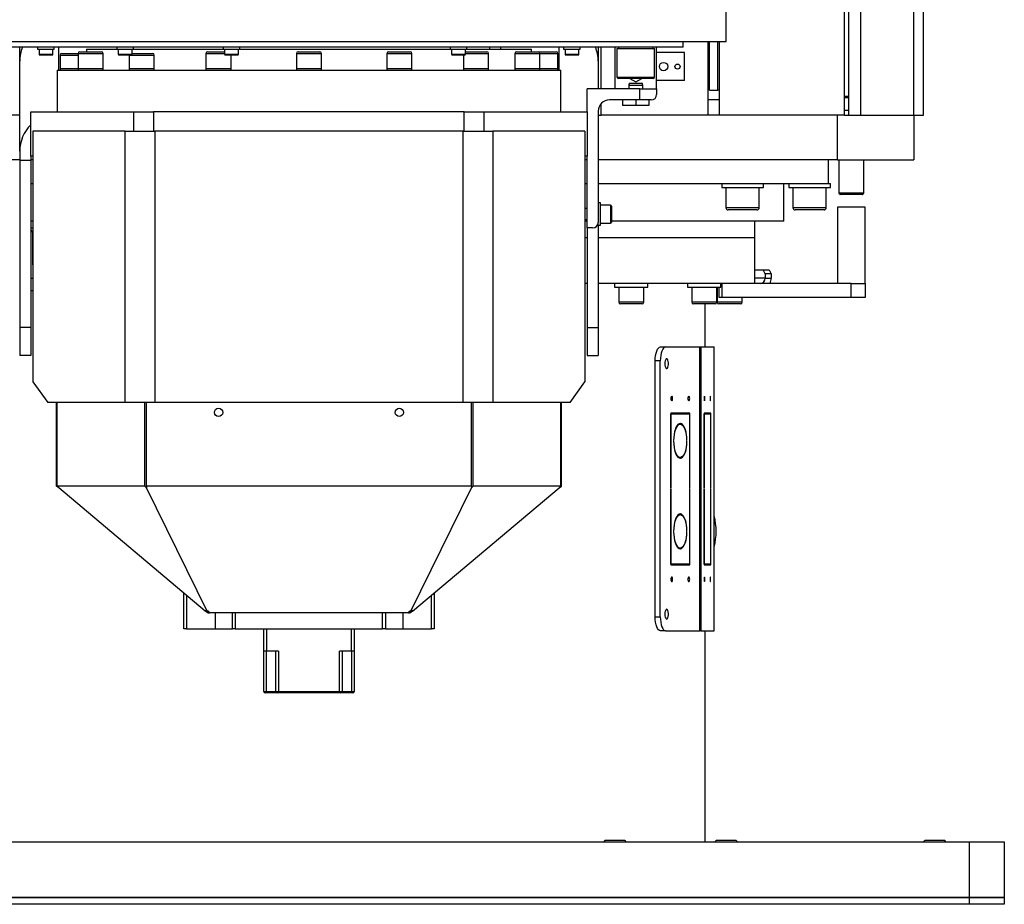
# Model space of a CAD drawing. Header units: millimetres. Extents: x 36 to 589, y 6 to 414.
# Tile 26 of 29: x 425 to 472, y 270 to 313. Entities that reach past the tile are written whole.
import ezdxf

# ---------------------------------------------------------------- set-up
doc = ezdxf.new("R2010")
doc.units = ezdxf.units.MM

msp = doc.modelspace()

# ---------------------------------------------------------------- linework, layer by layer
at = {"color": 7, "linetype": 'Continuous', "lineweight": 30}
for p, q in [((464.69515, 308.13846), (464.69515, 367.13847)), ((464.89515, 367.13847), (464.89515, 308.13846)), ((465.46084, 367.13847), (465.46084, 308.13846)), ((468.02652, 308.13846), (468.02652, 367.13847)), ((468.49515, 308.13846), (468.49515, 367.13847)), ((419.02849, 311.6718), (459.02849, 311.6718)), ((458.16182, 308.13846), (458.16182, 311.6718)), ((458.22849, 309.33847), (458.22849, 311.6718)), ((458.62849, 309.33847), (458.62849, 311.6718)), ((458.69515, 311.6718), (458.69515, 308.13846)), ((456.96182, 311.40513), (424.698, 311.40513)), ((425.16182, 310.73088), (425.16182, 311.40513)), ((426.02107, 311.29846), (426.79918, 311.29846)), ((426.08774, 311.06513), (426.31231, 311.06513)), ((426.31231, 311.06513), (426.75441, 311.06513)), ((426.79918, 311.29846), (426.82107, 311.29846)), ((427.02849, 311.40513), (427.02849, 310.30513)), ((427.17515, 311.10513), (427.95813, 311.10513)), ((427.95785, 311.09847), (429.15785, 311.09847)), ((428.03785, 311.17846), (429.07785, 311.17846)), ((428.36182, 311.30513), (429.82248, 311.30513)), ((429.82248, 311.29846), (430.62248, 311.29846)), ((429.88915, 311.06513), (430.40136, 311.06513)), ((430.40136, 311.06513), (430.55581, 311.06513)), ((430.55581, 311.10513), (431.53461, 311.10513)), ((430.62248, 311.30513), (434.9158, 311.30513)), ((434.09141, 311.09847), (434.98247, 311.09847)), ((434.17141, 311.17846), (434.98247, 311.17846)), ((434.9158, 311.29846), (435.7158, 311.29846)), ((434.98247, 311.06513), (435.60288, 311.06513)), ((435.60288, 311.06513), (435.64913, 311.06513)), ((435.7158, 311.30513), (443.11044, 311.30513)), ((438.42849, 311.09847), (439.62849, 311.09847)), ((438.50849, 311.17846), (439.54849, 311.17846)), ((442.76557, 311.09847), (443.96557, 311.09847)), ((442.84557, 311.17846), (443.88557, 311.17846)), ((443.11044, 311.30513), (445.79494, 311.30513)), ((445.79494, 311.29846), (446.59494, 311.29846)), ((445.86161, 311.06513), (446.52827, 311.06513)), ((446.52827, 311.17846), (447.56236, 311.17846)), ((446.52827, 311.09847), (447.64236, 311.09847)), ((446.59494, 311.30513), (449.69515, 311.30513)), ((448.89912, 311.09847), (450.09912, 311.09847)), ((448.97912, 311.17846), (450.01912, 311.17846)), ((450.01912, 311.17846), (450.88182, 311.17846)), ((450.09912, 311.09847), (450.96182, 311.09847)), ((451.02849, 310.30513), (451.02849, 311.40513)), ((451.2359, 311.29846), (452.0359, 311.29846)), ((451.30257, 311.06513), (451.68204, 311.06513)), ((451.68204, 311.06513), (451.96924, 311.06513)), ((452.89515, 311.40513), (452.89515, 310.73088)), ((453.02849, 309.40513), (453.02849, 311.40513)), ((453.69515, 311.40513), (453.69515, 309.40513)), ((453.79515, 311.33847), (455.59515, 311.33847)), ((455.69515, 309.40513), (455.69515, 311.40513)), ((457.02849, 311.13847), (455.69515, 311.13847)), ((457.02849, 309.80513), (457.02849, 311.13847)), ((425.16182, 306.41723), (425.16182, 310.73088)), ((426.12107, 311.0318), (426.32318, 311.0318)), ((426.32318, 311.0318), (426.72107, 311.0318)), ((427.09515, 311.02513), (427.95785, 311.02513)), ((429.92248, 311.0318), (430.38347, 311.0318)), ((430.38347, 311.0318), (430.52248, 311.0318)), ((430.41489, 311.0318), (430.41461, 311.02513)), ((430.41461, 311.02513), (431.61461, 311.02513)), ((435.0158, 311.0318), (435.57417, 311.0318)), ((435.57417, 311.0318), (435.6158, 311.0318)), ((445.89494, 311.0318), (446.49494, 311.0318)), ((451.3359, 311.0318), (451.67743, 311.0318)), ((451.67743, 311.0318), (451.9359, 311.0318)), ((452.89515, 310.73088), (452.89515, 309.40513)), ((426.96182, 310.30513), (443.6462, 310.30513)), ((427.09515, 310.37847), (427.69515, 310.37847)), ((427.69515, 310.37847), (427.95785, 310.37847)), ((427.95785, 310.37847), (429.15785, 310.37847)), ((427.95785, 310.37847), (428.55785, 310.37847)), ((428.55785, 310.37847), (429.15785, 310.37847)), ((430.41461, 310.37847), (431.01461, 310.37847)), ((431.01461, 310.37847), (431.61461, 310.37847)), ((434.09141, 310.37847), (435.29141, 310.37847)), ((434.09141, 310.37847), (434.69141, 310.37847)), ((434.69141, 310.37847), (435.29141, 310.37847)), ((438.42849, 310.37847), (439.62849, 310.37847)), ((438.42849, 310.37847), (439.02849, 310.37847)), ((439.02849, 310.37847), (439.62849, 310.37847)), ((442.76557, 310.37847), (443.96557, 310.37847)), ((442.76557, 310.37847), (443.36557, 310.37847)), ((443.36557, 310.37847), (443.96557, 310.37847)), ((443.6462, 310.30513), (451.09515, 310.30513)), ((446.44236, 310.37847), (447.64236, 310.37847)), ((446.44236, 310.37847), (447.04236, 310.37847)), ((447.04236, 310.37847), (447.64236, 310.37847)), ((448.89912, 310.37847), (450.09912, 310.37847)), ((448.89912, 310.37847), (449.49912, 310.37847)), ((449.49912, 310.37847), (450.09912, 310.37847)), ((450.09912, 310.37847), (450.96182, 310.37847)), ((450.09912, 310.37847), (450.36182, 310.37847)), ((450.36182, 310.37847), (450.96182, 310.37847)), ((458.16182, 310.33847), (458.22849, 310.33847)), ((453.79515, 309.9718), (455.59515, 309.9718)), ((455.52849, 309.90513), (453.86182, 309.90513)), ((454.38415, 309.6718), (455.00616, 309.6718)), ((454.40998, 309.90513), (454.69515, 309.74049)), ((454.69515, 309.74049), (454.98033, 309.90513)), ((457.02849, 309.80513), (455.69515, 309.80513)), ((454.89515, 309.40513), (452.36182, 309.40513)), ((452.36182, 308.30513), (452.36182, 309.40513)), ((454.36182, 309.58847), (455.02849, 309.58847)), ((454.89515, 308.8718), (454.89515, 309.40513)), ((454.89515, 309.40513), (455.69515, 309.40513)), ((455.69515, 309.40513), (455.69515, 309.13847)), ((458.22849, 309.33847), (458.62849, 309.33847)), ((458.69515, 309.33847), (458.62849, 309.33847)), ((453.02849, 308.13846), (453.02849, 308.69123)), ((454.89515, 308.8718), (453.42849, 308.8718)), ((454.06182, 308.8718), (454.06182, 308.60513)), ((454.69515, 308.8718), (454.69515, 308.60513)), ((455.42849, 308.8718), (454.89515, 308.8718)), ((455.32849, 308.8718), (455.32849, 308.60513)), ((458.69515, 308.8718), (458.16182, 308.8718)), ((464.89515, 309.03847), (464.69515, 309.03847)), ((464.89515, 308.9718), (464.69515, 308.9718)), ((425.69515, 306.1718), (425.69515, 308.30513)), ((425.69515, 308.30513), (430.63796, 308.30513)), ((430.63796, 308.30513), (431.58077, 308.30513)), ((430.63796, 307.3718), (430.63796, 308.30513)), ((446.4762, 308.30513), (431.58077, 308.30513)), ((431.58077, 308.30513), (431.58077, 307.3718)), ((446.4762, 308.30513), (447.41901, 308.30513)), ((446.4762, 307.3718), (446.4762, 308.30513)), ((447.41901, 308.30513), (452.36182, 308.30513)), ((447.41901, 308.30513), (447.41901, 307.3718)), ((452.36182, 308.30513), (452.36182, 306.1718)), ((452.89515, 308.33847), (452.89515, 303.00513)), ((454.69515, 308.60513), (454.06182, 308.60513)), ((455.32849, 308.60513), (454.69515, 308.60513)), ((464.89515, 308.3694), (464.69515, 308.3694)), ((425.16182, 308.13846), (413.36182, 308.13846)), ((452.89515, 308.13846), (453.02849, 308.13846)), ((458.16182, 308.13846), (453.02849, 308.13846)), ((458.69515, 308.13846), (458.16182, 308.13846)), ((464.69515, 308.13846), (458.69515, 308.13846)), ((464.36182, 306.00513), (464.36182, 308.13846)), ((464.69515, 308.13846), (465.14417, 308.13846)), ((465.14417, 308.13846), (465.46084, 308.13846)), ((465.46084, 308.13846), (468.02652, 308.13846)), ((468.02652, 308.13846), (468.49515, 308.13846)), ((468.02849, 308.13846), (468.02849, 306.00513)), ((425.7959, 307.3718), (425.7959, 295.3718)), ((430.22179, 307.3718), (425.7959, 307.3718)), ((430.22179, 294.3718), (430.22179, 307.3718)), ((430.22179, 307.3718), (431.636, 307.3718)), ((431.636, 307.3718), (431.636, 294.3718)), ((446.42097, 307.3718), (431.636, 307.3718)), ((446.42097, 294.3718), (446.42097, 307.3718)), ((446.42097, 307.3718), (447.83519, 307.3718)), ((447.83519, 307.3718), (447.83519, 294.3718)), ((452.26108, 307.3718), (447.83519, 307.3718)), ((452.26108, 307.3718), (452.26108, 295.3718)), ((425.16182, 306.41723), (425.16182, 305.96647)), ((425.16182, 306.00513), (413.69515, 306.00513)), ((425.69515, 305.96647), (425.16182, 305.96647)), ((425.16182, 305.96647), (425.16182, 297.96647)), ((425.69515, 306.1718), (425.69515, 305.96647)), ((425.7959, 306.1718), (425.69515, 306.1718)), ((425.7959, 306.00513), (425.69515, 306.00513)), ((425.69515, 305.96647), (425.69515, 297.96647)), ((452.36182, 306.1718), (452.26108, 306.1718)), ((452.36182, 306.00513), (452.26108, 306.00513)), ((452.36182, 302.73847), (452.36182, 306.1718)), ((464.36182, 306.00513), (452.89515, 306.00513)), ((464.36182, 306.00513), (468.02849, 306.00513)), ((425.69515, 304.8718), (425.7959, 304.8718)), ((452.26108, 304.8718), (452.36182, 304.8718)), ((452.88875, 304.8718), (460.36711, 304.8718)), ((458.8131, 304.6718), (460.67912, 304.6718)), ((460.36711, 304.8718), (460.67912, 304.8718)), ((460.67912, 304.8718), (460.81108, 304.8718)), ((460.67912, 304.6718), (460.8131, 304.6718)), ((460.81108, 304.8718), (463.92453, 304.8718)), ((462.02849, 304.6718), (464.02849, 304.6718)), ((463.92453, 304.8718), (464.02849, 304.8718)), ((465.02927, 304.40513), (464.42849, 304.40513)), ((465.02919, 304.33847), (464.49515, 304.33847)), ((465.56182, 304.33847), (465.02919, 304.33847)), ((465.62849, 304.40513), (465.02927, 304.40513)), ((453.00182, 303.40513), (453.00182, 303.93847)), ((453.48182, 303.83847), (453.48182, 302.9718)), ((453.53515, 303.78513), (453.53515, 303.02513)), ((460.6131, 303.7118), (459.0131, 303.7118)), ((460.50643, 303.60513), (459.11976, 303.60513)), ((463.82849, 303.7118), (462.22849, 303.7118)), ((463.72182, 303.60513), (462.33515, 303.60513)), ((465.69515, 303.73847), (464.36182, 303.73847)), ((425.7959, 303.0718), (425.69515, 303.0718)), ((452.36182, 303.0718), (452.26108, 303.0718)), ((453.00182, 302.8718), (453.00182, 303.40513)), ((461.79515, 303.0718), (453.53515, 303.0718)), ((425.69515, 302.73847), (425.7959, 302.73847)), ((425.78609, 302.53847), (425.69515, 302.65671)), ((452.62849, 302.73847), (452.36182, 302.73847)), ((452.36182, 302.73847), (452.36182, 297.96647)), ((452.89515, 302.8718), (452.89515, 303.00513)), ((452.89515, 302.8718), (452.89515, 297.96647)), ((425.78609, 301.0718), (425.78609, 302.53847)), ((425.7959, 302.53847), (425.78609, 302.53847)), ((452.36182, 302.2718), (452.26108, 302.2718)), ((452.36182, 302.2718), (452.26108, 302.2718)), ((460.39515, 302.2718), (452.90113, 302.2718)), ((460.39515, 302.2718), (452.90113, 302.2718)), ((425.78609, 301.0718), (425.7959, 301.0718)), ((460.39515, 300.73847), (460.79578, 300.73847)), ((460.89657, 300.53847), (460.79578, 300.73847)), ((460.79578, 300.73847), (461.08369, 300.73847)), ((461.08369, 300.73847), (461.18448, 300.53847)), ((425.69515, 300.33847), (425.7959, 300.33847)), ((460.89657, 300.33847), (460.39515, 300.33847)), ((460.89657, 300.53847), (460.89657, 300.33847)), ((461.18448, 300.53847), (460.89657, 300.53847)), ((460.89657, 300.33847), (461.18448, 300.33847)), ((461.18448, 300.53847), (461.18448, 300.33847)), ((425.69515, 299.73847), (425.7959, 299.73847)), ((452.36182, 300.0718), (452.26108, 300.0718)), ((460.26737, 300.0718), (452.89515, 300.0718)), ((453.67705, 299.90513), (454.80639, 299.90513)), ((454.80639, 299.90513), (455.27705, 299.90513)), ((457.17896, 299.90513), (458.53779, 299.90513)), ((458.53779, 299.90513), (458.77896, 299.90513)), ((458.57896, 299.73847), (458.59515, 299.73847)), ((458.69515, 299.40513), (458.69515, 299.90513)), ((458.82849, 300.0718), (458.82849, 299.40513)), ((465.02849, 300.0718), (460.26737, 300.0718)), ((465.02849, 299.40513), (465.02849, 300.0718)), ((465.02849, 300.0718), (465.69515, 300.0718)), ((465.69515, 300.0718), (465.69515, 299.40513)), ((458.82849, 299.40513), (458.69515, 299.40513)), ((465.02849, 299.40513), (458.82849, 299.40513)), ((465.69515, 299.40513), (465.02849, 299.40513)), ((455.07705, 299.18513), (453.87705, 299.18513)), ((454.99705, 299.10513), (453.95705, 299.10513)), ((458.57896, 299.18513), (457.37896, 299.18513)), ((458.49895, 299.10513), (457.45895, 299.10513)), ((459.79515, 299.18513), (458.59515, 299.18513)), ((459.71515, 299.10513), (458.67515, 299.10513)), ((425.69515, 297.96647), (425.16182, 297.96647)), ((425.16182, 297.96647), (425.16182, 296.63313)), ((425.69515, 297.96647), (425.69515, 296.63313)), ((452.36182, 297.96647), (452.89515, 297.96647)), ((452.36182, 297.96647), (452.36182, 296.63313)), ((452.89515, 297.96647), (452.89515, 296.63313)), ((455.88008, 297.03847), (456.12645, 297.03847)), ((456.12645, 297.03847), (457.77237, 297.03847)), ((457.77237, 283.43847), (457.77237, 297.03847)), ((457.77237, 297.03847), (457.80841, 297.03847)), ((457.80841, 297.03847), (457.80841, 283.43847)), ((457.80841, 297.03847), (458.45224, 297.03847)), ((458.45224, 283.43847), (458.45224, 297.03847)), ((458.45224, 297.03847), (458.4568, 297.03847)), ((425.69515, 296.63313), (425.16182, 296.63313)), ((452.36182, 296.63313), (452.89515, 296.63313)), ((455.87132, 296.3718), (455.62495, 296.3718)), ((455.62495, 284.10513), (455.62495, 296.3718)), ((455.87132, 284.10513), (455.87132, 296.3718)), ((425.7959, 295.3718), (426.503, 294.3718)), ((451.55397, 294.3718), (452.26108, 295.3718)), ((430.22179, 294.3718), (426.503, 294.3718)), ((426.92849, 290.3718), (426.92849, 294.3718)), ((426.95973, 290.3718), (426.95973, 294.3718)), ((431.636, 294.3718), (430.22179, 294.3718)), ((431.16391, 290.3718), (431.16391, 294.3718)), ((431.23462, 290.41843), (431.23462, 294.3718)), ((431.23462, 294.23847), (431.23934, 294.23847)), ((431.23462, 294.20513), (431.23934, 294.20513)), ((431.23934, 290.3718), (431.23934, 294.3718)), ((446.42097, 294.3718), (431.636, 294.3718)), ((447.83519, 294.3718), (446.42097, 294.3718)), ((446.81764, 290.3718), (446.81764, 294.3718)), ((446.82235, 294.23847), (446.81764, 294.23847)), ((446.81764, 294.20513), (446.82235, 294.20513)), ((446.82235, 290.41843), (446.82235, 294.3718)), ((446.89306, 290.3718), (446.89306, 294.3718)), ((451.55397, 294.3718), (447.83519, 294.3718)), ((451.09725, 290.3718), (451.09725, 294.3718)), ((451.12849, 290.3718), (451.12849, 294.3718)), ((456.82219, 293.8718), (456.36935, 293.8718)), ((456.36935, 293.8718), (456.36935, 290.25513)), ((456.36935, 293.83847), (456.3821, 293.83847)), ((456.3821, 293.83847), (456.82219, 293.83847)), ((456.3821, 290.25513), (456.3821, 293.83847)), ((456.57582, 293.83847), (456.57582, 293.8718)), ((456.82219, 293.83847), (456.82219, 293.8718)), ((457.28779, 293.8718), (456.83494, 293.8718)), ((456.83494, 293.8718), (456.83494, 293.83847)), ((456.83494, 293.83847), (457.27503, 293.83847)), ((457.04142, 293.83847), (457.04142, 293.8718)), ((457.27503, 293.83847), (457.27503, 290.25513)), ((457.28779, 290.25513), (457.28779, 293.8718)), ((458.12815, 293.8718), (457.97369, 293.8718)), ((457.97369, 293.8718), (457.97369, 290.25513)), ((457.97369, 293.83847), (457.97804, 293.83847)), ((457.97804, 293.83847), (458.12815, 293.83847)), ((457.97804, 290.25513), (457.97804, 293.83847)), ((458.12815, 293.83847), (458.12815, 293.8718)), ((458.28696, 293.8718), (458.1325, 293.8718)), ((458.1325, 293.8718), (458.1325, 293.83847)), ((458.1325, 293.83847), (458.28261, 293.83847)), ((458.28261, 293.83847), (458.28261, 290.25513)), ((458.28696, 290.25513), (458.28696, 293.8718)), ((456.73905, 293.33829), (456.82219, 293.33829)), ((456.82219, 293.33829), (456.82219, 293.37163)), ((456.83494, 293.37163), (456.83494, 293.33829)), ((456.50973, 292.55513), (456.52249, 292.55513)), ((456.52249, 292.5218), (456.50973, 292.5218)), ((457.13465, 292.55513), (457.14741, 292.55513)), ((457.14741, 292.5218), (457.13465, 292.5218)), ((456.73905, 291.73864), (456.82219, 291.73864)), ((456.82219, 291.7053), (456.82219, 291.73864)), ((456.83494, 291.73864), (456.83494, 291.7053)), ((427.03515, 290.2823), (426.92849, 290.3718)), ((426.95973, 290.3718), (427.03515, 290.2823)), ((431.16391, 290.3718), (426.95973, 290.3718)), ((434.05894, 284.38864), (427.03515, 290.2823)), ((431.23934, 290.2823), (431.16391, 290.3718)), ((431.23934, 290.41284), (431.23462, 290.41843)), ((446.81764, 290.3718), (431.23934, 290.3718)), ((431.23934, 290.3718), (431.23934, 290.2823)), ((434.14868, 284.38864), (431.23934, 290.2823)), ((443.90829, 284.38864), (446.81764, 290.2823)), ((443.99804, 284.38864), (451.02182, 290.2823)), ((446.81764, 290.41284), (446.82235, 290.41843)), ((446.81764, 290.3718), (446.81764, 290.2823)), ((446.81764, 290.2823), (446.89306, 290.3718)), ((451.09725, 290.3718), (446.89306, 290.3718)), ((451.09725, 290.3718), (451.02182, 290.2823)), ((451.02182, 290.2823), (451.12849, 290.3718)), ((456.36935, 290.25513), (456.3821, 290.25513)), ((456.3821, 290.2218), (456.36935, 290.2218)), ((456.36935, 290.2218), (456.36935, 286.60513)), ((456.3821, 286.63847), (456.3821, 290.2218)), ((457.27503, 290.25513), (457.28779, 290.25513)), ((457.28779, 290.2218), (457.27503, 290.2218)), ((457.27503, 290.2218), (457.27503, 286.63847)), ((457.28779, 286.60513), (457.28779, 290.2218)), ((457.97369, 290.25513), (457.97804, 290.25513)), ((457.97804, 290.2218), (457.97369, 290.2218)), ((457.97369, 290.2218), (457.97369, 286.60513)), ((457.97804, 286.63847), (457.97804, 290.2218)), ((458.28261, 290.25513), (458.28696, 290.25513)), ((458.28696, 290.2218), (458.28261, 290.2218)), ((458.28261, 290.2218), (458.28261, 286.63847)), ((458.28696, 286.60513), (458.28696, 290.2218)), ((456.73905, 289.00496), (456.82219, 289.00496)), ((456.82219, 289.00496), (456.82219, 289.0383)), ((456.83494, 289.0383), (456.83494, 289.00496)), ((456.50973, 288.2218), (456.52249, 288.2218)), ((456.52249, 288.18847), (456.50973, 288.18847)), ((457.13465, 288.2218), (457.14741, 288.2218)), ((457.14741, 288.18847), (457.13465, 288.18847)), ((456.73905, 287.40531), (456.82219, 287.40531)), ((456.82219, 287.37197), (456.82219, 287.40531)), ((456.83494, 287.40531), (456.83494, 287.37197)), ((456.36935, 286.63847), (456.3821, 286.63847)), ((456.36935, 286.60513), (456.82219, 286.60513)), ((456.82219, 286.63847), (456.3821, 286.63847)), ((456.57582, 286.60513), (456.57582, 286.63847)), ((456.82219, 286.60513), (456.82219, 286.63847)), ((457.27503, 286.63847), (456.83494, 286.63847)), ((456.83494, 286.63847), (456.83494, 286.60513)), ((456.83494, 286.60513), (457.28779, 286.60513)), ((457.04142, 286.60513), (457.04142, 286.63847)), ((457.97369, 286.63847), (457.97804, 286.63847)), ((457.97369, 286.60513), (458.12815, 286.60513)), ((458.12815, 286.63847), (457.97804, 286.63847)), ((458.12815, 286.60513), (458.12815, 286.63847)), ((458.28261, 286.63847), (458.1325, 286.63847)), ((458.1325, 286.63847), (458.1325, 286.60513)), ((458.1325, 286.60513), (458.28696, 286.60513)), ((433.02849, 283.53847), (433.02849, 285.25329)), ((433.16182, 285.14141), (433.16182, 283.53847)), ((444.89515, 283.53847), (444.89515, 285.14141)), ((445.02849, 285.25329), (445.02849, 283.53847)), ((434.12547, 284.33281), (434.15846, 284.30513)), ((434.20152, 284.30513), (434.15846, 284.30513)), ((434.20152, 284.30513), (434.20152, 284.38086)), ((434.20152, 284.30513), (434.25846, 284.30513)), ((443.79852, 284.30513), (434.25846, 284.30513)), ((434.53454, 284.30513), (434.53454, 283.53847)), ((435.36182, 283.53847), (435.36182, 284.30513)), ((435.49515, 284.30513), (435.49515, 283.53847)), ((442.56182, 283.53847), (442.56182, 284.30513)), ((442.69515, 284.30513), (442.69515, 283.53847)), ((443.52243, 284.30513), (443.52243, 283.53847)), ((443.79852, 284.30513), (443.85545, 284.30513)), ((443.85545, 284.30513), (443.85545, 284.38086)), ((443.89852, 284.30513), (443.85545, 284.30513)), ((443.9315, 284.33281), (443.89852, 284.30513)), ((455.62495, 284.10513), (455.87132, 284.10513)), ((433.16182, 283.53847), (433.02849, 283.53847)), ((433.16182, 283.53847), (434.53454, 283.53847)), ((434.53454, 283.53847), (435.36182, 283.53847)), ((435.49515, 283.53847), (435.36182, 283.53847)), ((435.49515, 283.53847), (442.56182, 283.53847)), ((436.86182, 282.4718), (436.86182, 283.53847)), ((436.99515, 283.53847), (436.99515, 282.4718)), ((441.06182, 282.4718), (441.06182, 283.53847)), ((441.19515, 283.53847), (441.19515, 282.4718)), ((442.69515, 283.53847), (442.56182, 283.53847)), ((442.69515, 283.53847), (443.52243, 283.53847)), ((443.52243, 283.53847), (444.89515, 283.53847)), ((445.02849, 283.53847), (444.89515, 283.53847)), ((456.12645, 283.43847), (455.88008, 283.43847)), ((456.12645, 283.43847), (457.77237, 283.43847)), ((457.80841, 283.43847), (457.77237, 283.43847)), ((457.80841, 283.43847), (458.45224, 283.43847)), ((458.4568, 283.43847), (458.45224, 283.43847)), ((436.99515, 282.4718), (436.86182, 282.4718)), ((436.86182, 280.53847), (436.86182, 282.4718)), ((436.97756, 282.4718), (436.97756, 280.53847)), ((437.568, 282.4718), (436.99515, 282.4718)), ((437.43583, 280.53847), (437.43583, 282.4718)), ((437.568, 282.4718), (437.568, 280.53847)), ((441.06182, 282.4718), (440.48897, 282.4718)), ((440.48897, 280.53847), (440.48897, 282.4718)), ((440.62114, 282.4718), (440.62114, 280.53847)), ((441.19515, 282.4718), (441.06182, 282.4718)), ((441.07942, 280.53847), (441.07942, 282.4718)), ((441.19515, 282.4718), (441.19515, 280.53847)), ((436.86182, 280.53847), (436.97756, 280.53847)), ((436.98636, 280.4718), (436.92849, 280.4718)), ((436.97756, 280.53847), (437.43583, 280.53847)), ((437.50192, 280.4718), (436.98636, 280.4718)), ((437.43583, 280.53847), (437.568, 280.53847)), ((437.568, 280.4718), (437.50192, 280.4718)), ((437.568, 280.53847), (440.48897, 280.53847)), ((437.568, 280.4718), (437.568, 280.53847)), ((440.48897, 280.4718), (437.568, 280.4718)), ((440.48897, 280.4718), (440.48897, 280.53847)), ((440.48897, 280.53847), (440.62114, 280.53847)), ((440.55506, 280.4718), (440.48897, 280.4718)), ((441.07062, 280.4718), (440.55506, 280.4718)), ((440.62114, 280.53847), (441.07942, 280.53847)), ((441.12849, 280.4718), (441.07062, 280.4718)), ((441.07942, 280.53847), (441.19515, 280.53847)), ((407.36182, 273.33847), (470.69515, 273.33847)), ((453.22849, 273.40513), (453.57441, 273.40513)), ((453.57441, 273.40513), (454.16182, 273.40513)), ((458.56182, 273.40513), (458.99189, 273.40513)), ((458.99189, 273.40513), (459.49515, 273.40513)), ((468.56182, 273.40513), (468.96272, 273.40513)), ((468.96272, 273.40513), (469.49515, 273.40513)), ((470.69515, 270.6718), (470.69515, 273.33847)), ((470.69515, 273.33847), (472.36182, 273.33847)), ((472.36182, 273.33847), (472.36182, 270.6718)), ((470.69515, 270.6718), (407.36182, 270.6718)), ((407.36182, 270.6718), (470.69515, 270.6718)), ((470.69515, 270.33847), (470.69515, 270.6718)), ((470.69515, 270.6718), (472.36182, 270.6718)), ((472.36182, 270.6718), (470.69515, 270.6718)), ((472.36182, 270.6718), (472.36182, 270.33847)), ((470.69515, 270.33847), (407.36182, 270.33847)), ((472.36182, 270.33847), (470.69515, 270.33847))]:
    msp.add_line(p, q, dxfattribs=at)
at = {"color": 7, "linetype": 'Continuous', "lineweight": 30, "flags": 128}
for points in [[(425.7959, 300.9805), (425.79102, 301.00677), (425.78609, 301.0718)], [(455.62495, 296.3718), (455.62986, 296.50186), (455.64437, 296.62692), (455.66795, 296.74218), (455.69968, 296.8432), (455.73834, 296.92611), (455.78245, 296.98772), (455.83031, 297.02566), (455.88008, 297.03847)], [(456.12645, 297.03847), (456.07667, 297.02566), (456.02881, 296.98772), (455.98471, 296.92611), (455.94605, 296.8432), (455.91432, 296.74218), (455.89074, 296.62692), (455.87622, 296.50186), (455.87132, 296.3718)], [(456.08818, 296.23847), (456.09301, 296.1627), (456.107, 296.09515), (456.12863, 296.04313), (456.15555, 296.01227), (456.18484, 296.00593), (456.21334, 296.02479), (456.23795, 296.0668), (456.256, 296.12741), (456.26554, 296.20006), (456.26554, 296.27687), (456.256, 296.34952), (456.23795, 296.41013), (456.21334, 296.45215), (456.18484, 296.471), (456.15555, 296.46466), (456.12863, 296.43381), (456.107, 296.38178), (456.09301, 296.31423), (456.08818, 296.23847)], [(456.37827, 294.5718), (456.38148, 294.5297), (456.3906, 294.49402), (456.40426, 294.47017), (456.42037, 294.4618), (456.43648, 294.47017), (456.45014, 294.49402), (456.45926, 294.5297), (456.46247, 294.5718), (456.45926, 294.61389), (456.45014, 294.64958), (456.43648, 294.67343), (456.42037, 294.6818), (456.40426, 294.67343), (456.3906, 294.64958), (456.38148, 294.61389), (456.37827, 294.5718)], [(457.19467, 294.5718), (457.19787, 294.5297), (457.207, 294.49402), (457.22065, 294.47017), (457.23676, 294.4618), (457.25287, 294.47017), (457.26653, 294.49402), (457.27565, 294.5297), (457.27886, 294.5718), (457.27565, 294.61389), (457.26653, 294.64958), (457.25287, 294.67343), (457.23676, 294.6818), (457.22065, 294.67343), (457.207, 294.64958), (457.19787, 294.61389), (457.19467, 294.5718)], [(457.97674, 294.5718), (457.97783, 294.5297), (457.98094, 294.49402), (457.9856, 294.47017), (457.9911, 294.4618), (457.99659, 294.47017), (458.00125, 294.49402), (458.00436, 294.5297), (458.00546, 294.5718), (458.00436, 294.61389), (458.00125, 294.64958), (457.99659, 294.67343), (457.9911, 294.6818), (457.9856, 294.67343), (457.98094, 294.64958), (457.97783, 294.61389), (457.97674, 294.5718)], [(458.2552, 294.5718), (458.25629, 294.5297), (458.2594, 294.49402), (458.26406, 294.47017), (458.26955, 294.4618), (458.27505, 294.47017), (458.2797, 294.49402), (458.28282, 294.5297), (458.28391, 294.5718), (458.28282, 294.61389), (458.2797, 294.64958), (458.27505, 294.67343), (458.26955, 294.6818), (458.26406, 294.67343), (458.2594, 294.64958), (458.25629, 294.61389), (458.2552, 294.5718)], [(456.82219, 293.37163), (456.76831, 293.35679), (456.71617, 293.31833), (456.66728, 293.25736), (456.62304, 293.17564), (456.58473, 293.07554), (456.55346, 292.95994), (456.53013, 292.83217), (456.51541, 292.69592), (456.50973, 292.55513)], [(456.52249, 292.55513), (456.52927, 292.70678), (456.54696, 292.8523), (456.5749, 292.98638), (456.61209, 293.10415), (456.65716, 293.20132), (456.70847, 293.27434), (456.76416, 293.32056), (456.82219, 293.33829)], [(457.14741, 292.55513), (457.14172, 292.69592), (457.12701, 292.83217), (457.10368, 292.95994), (457.0724, 293.07554), (457.03409, 293.17564), (456.98986, 293.25736), (456.94096, 293.31833), (456.88882, 293.35679), (456.83494, 293.37163)], [(456.83494, 293.33829), (456.89298, 293.32056), (456.94866, 293.27434), (456.99998, 293.20132), (457.04504, 293.10415), (457.08223, 292.98638), (457.11017, 292.8523), (457.12786, 292.70678), (457.13465, 292.55513)], [(456.50973, 292.5218), (456.51541, 292.38101), (456.53013, 292.24476), (456.55346, 292.117), (456.58473, 292.00139), (456.62304, 291.90129), (456.66728, 291.81957), (456.71617, 291.7586), (456.76831, 291.72014), (456.82219, 291.7053)], [(456.82219, 291.73864), (456.76416, 291.75637), (456.70847, 291.80259), (456.65716, 291.87562), (456.61209, 291.97278), (456.5749, 292.09055), (456.54696, 292.22464), (456.52927, 292.37015), (456.52249, 292.5218)], [(456.83494, 291.7053), (456.88882, 291.72014), (456.94096, 291.7586), (456.98986, 291.81957), (457.03409, 291.90129), (457.0724, 292.00139), (457.10368, 292.117), (457.12701, 292.24476), (457.14172, 292.38101), (457.14741, 292.5218)], [(457.13465, 292.5218), (457.12786, 292.37015), (457.11017, 292.22464), (457.08223, 292.09055), (457.04504, 291.97278), (456.99998, 291.87562), (456.94866, 291.80259), (456.89298, 291.75637), (456.83494, 291.73864)], [(456.82219, 289.0383), (456.76831, 289.02346), (456.71617, 288.98499), (456.66728, 288.92403), (456.62304, 288.84231), (456.58473, 288.74221), (456.55346, 288.6266), (456.53013, 288.49883), (456.51541, 288.36259), (456.50973, 288.2218)], [(456.52249, 288.2218), (456.52927, 288.37345), (456.54696, 288.51896), (456.5749, 288.65305), (456.61209, 288.77082), (456.65716, 288.86798), (456.70847, 288.94101), (456.76416, 288.98723), (456.82219, 289.00496)], [(457.14741, 288.2218), (457.14172, 288.36259), (457.12701, 288.49883), (457.10368, 288.6266), (457.0724, 288.74221), (457.03409, 288.84231), (456.98986, 288.92403), (456.94096, 288.98499), (456.88882, 289.02346), (456.83494, 289.0383)], [(456.83494, 289.00496), (456.89298, 288.98723), (456.94866, 288.94101), (456.99998, 288.86798), (457.04504, 288.77082), (457.08223, 288.65305), (457.11017, 288.51896), (457.12786, 288.37345), (457.13465, 288.2218)], [(456.50973, 288.18847), (456.51541, 288.04768), (456.53013, 287.91143), (456.55346, 287.78366), (456.58473, 287.66806), (456.62304, 287.56795), (456.66728, 287.48624), (456.71617, 287.42527), (456.76831, 287.38681), (456.82219, 287.37197)], [(456.82219, 287.40531), (456.76416, 287.42304), (456.70847, 287.46926), (456.65716, 287.54228), (456.61209, 287.63945), (456.5749, 287.75722), (456.54696, 287.8913), (456.52927, 288.03682), (456.52249, 288.18847)], [(456.83494, 287.37197), (456.88882, 287.38681), (456.94096, 287.42527), (456.98986, 287.48624), (457.03409, 287.56795), (457.0724, 287.66806), (457.10368, 287.78366), (457.12701, 287.91143), (457.14172, 288.04768), (457.14741, 288.18847)], [(457.13465, 288.18847), (457.12786, 288.03682), (457.11017, 287.8913), (457.08223, 287.75722), (457.04504, 287.63945), (456.99998, 287.54228), (456.94866, 287.46926), (456.89298, 287.42304), (456.83494, 287.40531)], [(456.37827, 285.90513), (456.38148, 285.86304), (456.3906, 285.82735), (456.40426, 285.80351), (456.42037, 285.79513), (456.43648, 285.80351), (456.45014, 285.82735), (456.45926, 285.86304), (456.46247, 285.90513), (456.45926, 285.94723), (456.45014, 285.98291), (456.43648, 286.00676), (456.42037, 286.01513), (456.40426, 286.00676), (456.3906, 285.98291), (456.38148, 285.94723), (456.37827, 285.90513)], [(457.19467, 285.90513), (457.19787, 285.86304), (457.207, 285.82735), (457.22065, 285.80351), (457.23676, 285.79513), (457.25287, 285.80351), (457.26653, 285.82735), (457.27565, 285.86304), (457.27886, 285.90513), (457.27565, 285.94723), (457.26653, 285.98291), (457.25287, 286.00676), (457.23676, 286.01513), (457.22065, 286.00676), (457.207, 285.98291), (457.19787, 285.94723), (457.19467, 285.90513)], [(457.97674, 285.90513), (457.97783, 285.86304), (457.98094, 285.82735), (457.9856, 285.80351), (457.9911, 285.79513), (457.99659, 285.80351), (458.00125, 285.82735), (458.00436, 285.86304), (458.00546, 285.90513), (458.00436, 285.94723), (458.00125, 285.98291), (457.99659, 286.00676), (457.9911, 286.01513), (457.9856, 286.00676), (457.98094, 285.98291), (457.97783, 285.94723), (457.97674, 285.90513)], [(458.2552, 285.90513), (458.25629, 285.86304), (458.2594, 285.82735), (458.26406, 285.80351), (458.26955, 285.79513), (458.27505, 285.80351), (458.2797, 285.82735), (458.28282, 285.86304), (458.28391, 285.90513), (458.28282, 285.94723), (458.2797, 285.98291), (458.27505, 286.00676), (458.26955, 286.01513), (458.26406, 286.00676), (458.2594, 285.98291), (458.25629, 285.94723), (458.2552, 285.90513)], [(434.12547, 284.33281), (434.1082, 284.3473), (434.09275, 284.36027), (434.07968, 284.37124), (434.06945, 284.37982), (434.06243, 284.38571), (434.05889, 284.38868), (434.05894, 284.38864)], [(434.172, 284.38827), (434.16845, 284.38404), (434.14668, 284.35809), (434.12547, 284.33281)], [(443.88497, 284.38827), (443.88852, 284.38404), (443.91029, 284.35809), (443.9315, 284.33281)], [(443.99804, 284.38864), (443.99809, 284.38868), (443.99454, 284.38571), (443.98753, 284.37982), (443.9773, 284.37124), (443.96422, 284.36027), (443.94877, 284.3473), (443.9315, 284.33281)], [(456.08818, 284.23847), (456.09301, 284.1627), (456.107, 284.09515), (456.12863, 284.04313), (456.15555, 284.01227), (456.18484, 284.00593), (456.21334, 284.02479), (456.23795, 284.0668), (456.256, 284.12741), (456.26554, 284.20006), (456.26554, 284.27687), (456.256, 284.34952), (456.23795, 284.41013), (456.21334, 284.45215), (456.18484, 284.471), (456.15555, 284.46466), (456.12863, 284.4338), (456.107, 284.38178), (456.09301, 284.31423), (456.08818, 284.23847)], [(455.88008, 283.43847), (455.83031, 283.45128), (455.78245, 283.48921), (455.73834, 283.55082), (455.69968, 283.63373), (455.66795, 283.73475), (455.64437, 283.85001), (455.62986, 283.97507), (455.62495, 284.10513)], [(455.87132, 284.10513), (455.87622, 283.97507), (455.89074, 283.85001), (455.91432, 283.73475), (455.94605, 283.63373), (455.98471, 283.55082), (456.02881, 283.48921), (456.07667, 283.45128), (456.12645, 283.43847)]]:
    msp.add_lwpolyline(points, dxfattribs=at)
at = {"color": 7, "linetype": 'Continuous', "lineweight": 30}
for centre, radius in [((456.02849, 310.4718), 0.2), ((456.69515, 310.4718), 0.12333), ((434.69515, 293.90513), 0.2), ((443.36182, 293.90513), 0.2)]:
    msp.add_circle(centre, radius, dxfattribs=at)
for centre, radius, start, end in [((426.91236, 310.73), 1.75054, 157.31469, 179.971271), ((426.12107, 311.06513), 0.03333, 180, 270), ((426.72107, 311.06513), 0.03333, 270, 0), ((427.17515, 311.02513), 0.08, 90, 180), ((428.03785, 311.09847), 0.08, 90, 180), ((429.07785, 311.09847), 0.08, 360, 90), ((429.92248, 311.06513), 0.03333, 180, 270), ((430.52248, 311.06513), 0.03333, 270, 0), ((431.53461, 311.02513), 0.08, 360, 90), ((434.17141, 311.09847), 0.08, 90, 180), ((435.0158, 311.06513), 0.03333, 180, 270), ((435.6158, 311.06513), 0.03333, 270, 0), ((438.50849, 311.09847), 0.08, 90, 180), ((439.54849, 311.09847), 0.08, 360, 90), ((442.84557, 311.09847), 0.08, 90, 180), ((443.88557, 311.09847), 0.08, 0, 90), ((445.89494, 311.06513), 0.03333, 180, 270), ((446.49494, 311.06513), 0.03333, 270, 0), ((447.56236, 311.09847), 0.08, 360, 90), ((448.97912, 311.09847), 0.08, 90, 180), ((450.01912, 311.09847), 0.08, 0, 90), ((450.88182, 311.09847), 0.08, 0, 90), ((451.3359, 311.06513), 0.03333, 180, 270), ((451.9359, 311.06513), 0.03333, 270, 0), ((451.14462, 310.73), 1.75054, 0.028729, 22.68531), ((453.86182, 309.9718), 0.06667, 180, 270), ((455.52849, 309.9718), 0.06667, 270, 0), ((453.42849, 308.33847), 0.53333, 90, 180), ((455.42849, 309.13847), 0.26667, 270, 0), ((426.93227, 306.4126), 1.77045, 134.327208, 179.850039), ((453.48182, 303.78513), 0.05333, 0, 90), ((459.11976, 303.7118), 0.10667, 180, 270), ((460.50643, 303.7118), 0.10667, 270, 0), ((462.33515, 303.7118), 0.10667, 180, 270), ((463.72182, 303.7118), 0.10667, 270, 0), ((453.48182, 303.02513), 0.05333, 270, 0), ((452.62849, 303.00513), 0.26667, 270, 0), ((460.64665, 300.32153), 0.2505, 274.487401, 3.876407), ((460.50871, 300.3365), 0.67577, 336.939333, 0.166248), ((453.95705, 299.18513), 0.08, 180, 270), ((454.99705, 299.18513), 0.08, 270, 0), ((457.45896, 299.18513), 0.08, 180, 270), ((458.49896, 299.18513), 0.08, 270, 0), ((458.67515, 299.18513), 0.08, 180, 270), ((459.71515, 299.18513), 0.08, 270, 0), ((455.54803, 288.20513), 2.99874, 345.929677, 14.070323), ((436.92849, 280.53847), 0.06667, 180, 270), ((437.11044, 280.52209), 0.13388, 172.974122, 202.062899), ((437.50221, 280.53818), 0.06638, 179.749111, 269.747419), ((440.55476, 280.53818), 0.06638, 270.252581, 0.250889), ((440.94654, 280.52209), 0.13388, 337.937101, 7.025878), ((441.12849, 280.53847), 0.06667, 270, 0)]:
    msp.add_arc(centre, radius, start, end, dxfattribs=at)
for centre, major_axis, ratio, start_param, end_param in [((434.15846, 284.32379), (0.09533, -0.07448), 0.40540775, 1.97544208, 3.35041135), ((434.15846, 284.30513), (0.1, 0), 0.83909963, 0, 1.66870986), ((443.89852, 284.30513), (0.1, 0), 0.83909963, 1.4728828, 3.14159265), ((443.89852, 284.32379), (0.09533, 0.07448), 0.40540775, 6.07436661, 7.44933588)]:
    msp.add_ellipse(centre, major_axis=major_axis, ratio=ratio, start_param=start_param, end_param=end_param, dxfattribs=at)
for points in [[(459.02849, 311.6718), (459.02849, 313.6718)], [(456.96182, 311.40513), (456.96182, 311.6718)], [(426.02107, 311.40513), (426.02107, 311.29846)], [(426.08774, 311.29846), (426.08774, 311.06513)], [(426.75441, 311.06513), (426.75441, 311.29846)], [(426.82107, 311.29846), (426.82107, 311.40513)], [(427.95785, 311.09847), (427.95785, 310.37847)], [(428.36182, 311.30513), (428.36182, 311.17846)], [(429.15785, 310.37847), (429.15785, 311.09847)], [(429.82248, 311.40513), (429.82248, 311.29846)], [(429.88915, 311.29846), (429.88915, 311.06513)], [(430.55581, 311.06513), (430.55581, 311.29846)], [(430.62248, 311.29846), (430.62248, 311.40513)], [(434.09141, 311.09847), (434.09141, 310.37847)], [(434.9158, 311.40513), (434.9158, 311.29846)], [(434.98247, 311.29846), (434.98247, 311.06513)], [(435.64913, 311.06513), (435.64913, 311.29846)], [(435.7158, 311.29846), (435.7158, 311.40513)], [(438.42849, 311.09847), (438.42849, 310.37847)], [(439.62849, 310.37847), (439.62849, 311.09847)], [(442.76557, 311.09847), (442.76557, 310.37847)], [(443.96557, 310.37847), (443.96557, 311.09847)], [(445.79494, 311.40513), (445.79494, 311.29846)], [(445.86161, 311.29846), (445.86161, 311.06513)], [(446.52827, 311.06513), (446.52827, 311.29846)], [(446.59494, 311.29846), (446.59494, 311.40513)], [(447.64236, 310.37847), (447.64236, 311.09847)], [(447.69515, 311.30513), (447.69515, 311.40513)], [(448.2345, 311.30513), (448.2345, 311.40513)], [(448.89912, 311.09847), (448.89912, 310.37847)], [(449.69515, 311.17846), (449.69515, 311.30513)], [(450.09912, 310.37847), (450.09912, 311.09847)], [(450.96182, 310.37847), (450.96182, 311.09847)], [(451.2359, 311.40513), (451.2359, 311.29846)], [(451.30257, 311.29846), (451.30257, 311.06513)], [(451.96924, 311.06513), (451.96924, 311.29846)], [(452.0359, 311.29846), (452.0359, 311.40513)], [(453.79515, 311.33847), (453.79515, 309.9718)], [(453.86182, 311.40513), (453.86182, 311.33847)], [(455.52849, 311.33847), (455.52849, 311.40513)], [(455.59515, 309.9718), (455.59515, 311.33847)], [(427.09515, 311.02513), (427.09515, 310.30513)], [(430.41461, 311.02513), (430.41461, 310.30513)], [(431.61461, 310.30513), (431.61461, 311.02513)], [(435.29141, 310.37847), (435.29141, 311.0318)], [(446.44236, 311.0318), (446.44236, 310.37847)], [(426.96182, 310.30513), (426.96182, 308.30513)], [(427.09515, 310.37847), (427.09515, 310.30513)], [(427.95785, 310.37847), (427.95785, 310.30513)], [(429.15785, 310.30513), (429.15785, 310.37847)], [(430.41461, 310.37847), (430.41461, 310.30513)], [(431.61461, 310.30513), (431.61461, 310.37847)], [(434.09141, 310.37847), (434.09141, 310.30513)], [(435.29141, 310.30513), (435.29141, 310.37847)], [(438.42849, 310.37847), (438.42849, 310.30513)], [(439.62849, 310.30513), (439.62849, 310.37847)], [(442.76557, 310.37847), (442.76557, 310.30513)], [(443.96557, 310.30513), (443.96557, 310.37847)], [(446.44236, 310.37847), (446.44236, 310.30513)], [(447.64236, 310.30513), (447.64236, 310.37847)], [(448.89912, 310.37847), (448.89912, 310.30513)], [(450.09912, 310.30513), (450.09912, 310.37847)], [(450.96182, 310.30513), (450.96182, 310.37847)], [(451.09515, 308.30513), (451.09515, 310.30513)], [(454.38415, 309.6718), (454.36182, 309.58847)], [(455.02849, 309.58847), (455.00616, 309.6718)], [(454.36182, 309.58847), (454.36182, 309.40513)], [(455.02849, 309.40513), (455.02849, 309.58847)], [(463.92849, 304.8718), (463.92849, 306.00513)], [(464.42849, 306.00513), (464.42849, 304.40513)], [(465.62849, 304.40513), (465.62849, 306.00513)], [(458.8131, 304.8718), (458.8131, 304.6718)], [(459.0131, 304.6718), (459.0131, 303.7118)], [(460.6131, 303.7118), (460.6131, 304.6718)], [(460.8131, 304.6718), (460.8131, 304.8718)], [(461.79515, 303.0718), (461.79515, 304.8718)], [(462.02849, 304.8718), (462.02849, 304.6718)], [(462.22849, 304.6718), (462.22849, 303.7118)], [(463.82849, 303.7118), (463.82849, 304.6718)], [(464.02849, 304.6718), (464.02849, 304.8718)], [(464.42849, 304.40513), (464.49515, 304.33847)], [(465.56182, 304.33847), (465.62849, 304.40513)], [(452.36182, 303.6718), (452.26108, 303.6718)], [(453.00182, 303.93847), (452.89515, 303.93847)], [(453.48182, 303.83847), (453.00182, 303.83847)], [(464.36182, 303.73847), (464.36182, 300.0718)], [(465.69515, 300.0718), (465.69515, 303.73847)], [(452.26108, 303.13847), (452.36182, 303.13847)], [(460.39515, 302.2718), (460.39515, 303.0718)], [(452.89515, 302.8718), (453.00182, 302.8718)], [(453.00182, 302.9718), (453.48182, 302.9718)], [(460.39515, 300.0718), (460.39515, 302.2718)], [(453.67705, 300.0718), (453.67705, 299.90513)], [(453.87705, 299.90513), (453.87705, 299.18513)], [(455.07705, 299.18513), (455.07705, 299.90513)], [(455.27705, 299.90513), (455.27705, 300.0718)], [(457.17896, 300.0718), (457.17896, 299.90513)], [(457.37896, 299.90513), (457.37896, 299.18513)], [(458.57896, 299.18513), (458.57896, 299.90513)], [(458.59515, 299.90513), (458.59515, 299.18513)], [(458.77896, 299.90513), (458.77896, 300.0718)], [(459.79515, 299.18513), (459.79515, 299.40513)], [(458.02849, 297.03847), (458.02849, 299.10513)], [(458.4568, 283.43847), (458.4568, 297.03847)], [(458.02849, 273.33847), (458.02849, 283.43847)], [(453.22849, 273.40513), (453.16182, 273.33847)], [(454.22849, 273.33847), (454.16182, 273.40513)], [(458.56182, 273.40513), (458.49515, 273.33847)], [(459.56182, 273.33847), (459.49515, 273.40513)], [(468.56182, 273.40513), (468.49515, 273.33847)], [(469.56182, 273.33847), (469.49515, 273.40513)]]:
    msp.add_open_spline(points, degree=1, dxfattribs=at)

doc.saveas('drawing.dxf')
